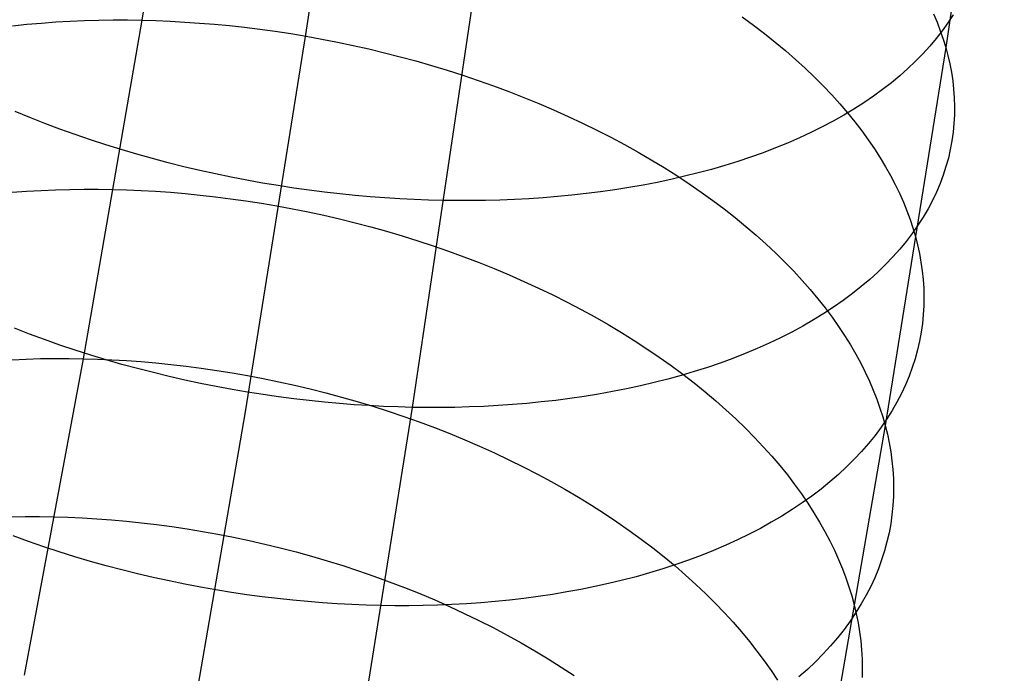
# Model space of a CAD drawing. Extents: x -37 to 483, y -973 to -253.
# Tile 99 of 197: x 405 to 424, y -917 to -904. Entities that reach past the tile are written whole.
import ezdxf

# ---------------------------------------------------------------- set-up
doc = ezdxf.new("R2010")
doc.units = 0
doc.layers.add('PREDEFINITO', color=7, linetype='CONTINUOUS')

msp = doc.modelspace()

# ---------------------------------------------------------------- linework, layer by layer
at = {"layer": 'PREDEFINITO'}
for p, q in [((411.686, -896.608, 101.506), (410.53, -904.415, 105.46)), ((424.339, -896.842, 103.918), (423.181, -904.666, 107.88)), ((408.422, -897.044, 115.304), (407.29, -904.129, 119.191)), ((413.85, -903.602, 91.471), (412.637, -911.786, 95.615)), ((419.158, -904.063, 115.038), (419.383, -904.227, 114.865)), ((422.94, -904.003, 108.755), (423.011, -904.171, 108.535)), ((423.326, -904.026, 101.063), (423.222, -904.184, 100.812)), ((404.738, -904.239, 118.488), (405.023, -904.21, 118.588)), ((405.023, -904.21, 118.588), (405.308, -904.185, 118.683)), ((405.308, -904.185, 118.683), (405.593, -904.164, 118.772)), ((405.593, -904.164, 118.772), (405.878, -904.148, 118.856)), ((405.878, -904.148, 118.856), (406.162, -904.136, 118.934)), ((407.29, -904.129, 119.191), (406.134, -910.824, 123.168)), ((406.162, -904.136, 118.934), (406.446, -904.128, 119.006)), ((406.446, -904.128, 119.006), (406.728, -904.125, 119.073)), ((406.728, -904.125, 119.073), (407.01, -904.125, 119.135)), ((407.01, -904.125, 119.135), (407.29, -904.129, 119.191)), ((407.29, -904.129, 119.191), (407.572, -904.137, 119.243)), ((407.572, -904.137, 119.243), (407.856, -904.149, 119.29)), ((407.856, -904.149, 119.29), (408.144, -904.165, 119.332)), ((408.144, -904.165, 119.332), (408.435, -904.185, 119.37)), ((408.435, -904.185, 119.37), (408.729, -904.209, 119.403)), ((408.729, -904.209, 119.403), (409.026, -904.237, 119.432)), ((409.026, -904.237, 119.432), (409.325, -904.27, 119.454)), ((409.325, -904.27, 119.454), (409.626, -904.307, 119.472)), ((409.626, -904.307, 119.472), (409.929, -904.349, 119.484)), ((419.383, -904.227, 114.865), (419.602, -904.394, 114.688)), ((423.011, -904.171, 108.535), (423.074, -904.337, 108.316)), ((423.222, -904.184, 100.812), (423.111, -904.339, 100.562)), ((410.53, -904.415, 105.46), (409.337, -911.877, 109.553)), ((409.929, -904.349, 119.484), (410.235, -904.395, 119.491)), ((410.235, -904.395, 119.491), (410.542, -904.446, 119.492)), ((410.542, -904.446, 119.492), (410.85, -904.502, 119.487)), ((410.85, -904.502, 119.487), (411.159, -904.562, 119.477)), ((419.602, -904.394, 114.688), (419.813, -904.563, 114.507)), ((422.992, -904.493, 100.313), (422.864, -904.645, 100.065)), ((423.111, -904.339, 100.562), (422.992, -904.493, 100.313)), ((423.074, -904.337, 108.316), (423.131, -904.502, 108.098)), ((423.131, -904.502, 108.098), (423.181, -904.666, 107.88)), ((411.159, -904.562, 119.477), (411.469, -904.627, 119.46)), ((411.469, -904.627, 119.46), (411.779, -904.697, 119.437)), ((411.779, -904.697, 119.437), (412.09, -904.772, 119.408)), ((419.813, -904.563, 114.507), (420.018, -904.733, 114.322)), ((423.181, -904.666, 107.88), (421.985, -912.146, 111.982)), ((422.864, -904.645, 100.065), (422.729, -904.794, 99.819)), ((423.181, -904.666, 107.88), (423.224, -904.83, 107.661)), ((412.09, -904.772, 119.408), (412.4, -904.851, 119.373)), ((412.4, -904.851, 119.373), (412.711, -904.935, 119.332)), ((420.018, -904.733, 114.322), (420.215, -904.905, 114.133)), ((422.729, -904.794, 99.819), (422.585, -904.941, 99.575)), ((423.224, -904.83, 107.661), (423.262, -904.994, 107.438)), ((412.711, -904.935, 119.332), (413.02, -905.024, 119.284)), ((413.02, -905.024, 119.284), (413.328, -905.118, 119.23)), ((420.215, -904.905, 114.133), (420.404, -905.079, 113.941)), ((420.404, -905.079, 113.941), (420.587, -905.253, 113.745)), ((422.434, -905.086, 99.332), (422.275, -905.227, 99.093)), ((422.585, -904.941, 99.575), (422.434, -905.086, 99.332)), ((423.262, -904.994, 107.438), (423.294, -905.16, 107.213)), ((413.328, -905.118, 119.23), (413.635, -905.216, 119.169)), ((413.635, -905.216, 119.169), (413.941, -905.319, 119.102)), ((420.587, -905.253, 113.745), (420.762, -905.429, 113.547)), ((422.275, -905.227, 99.093), (422.108, -905.366, 98.855)), ((423.294, -905.16, 107.213), (423.319, -905.327, 106.985)), ((413.941, -905.319, 119.102), (414.244, -905.427, 119.029)), ((414.244, -905.427, 119.029), (414.545, -905.539, 118.949)), ((420.762, -905.429, 113.547), (420.929, -905.605, 113.345)), ((422.108, -905.366, 98.855), (421.933, -905.501, 98.621)), ((423.319, -905.327, 106.985), (423.338, -905.495, 106.755)), ((414.545, -905.539, 118.949), (414.844, -905.656, 118.863)), ((414.844, -905.656, 118.863), (415.139, -905.777, 118.77)), ((420.929, -905.605, 113.345), (421.089, -905.783, 113.141)), ((421.752, -905.633, 98.39), (421.563, -905.762, 98.162)), ((421.933, -905.501, 98.621), (421.752, -905.633, 98.39)), ((423.338, -905.495, 106.755), (423.35, -905.664, 106.522)), ((423.35, -905.664, 106.522), (423.355, -905.833, 106.286)), ((415.139, -905.777, 118.77), (415.432, -905.902, 118.671)), ((421.089, -905.783, 113.141), (421.241, -905.96, 112.935)), ((421.563, -905.762, 98.162), (421.367, -905.887, 97.938)), ((423.355, -905.833, 106.286), (423.353, -906.003, 106.048)), ((405.082, -906.054, 94.134), (404.792, -905.934, 94.244)), ((405.375, -906.17, 94.03), (405.082, -906.054, 94.134)), ((415.432, -905.902, 118.671), (415.72, -906.031, 118.566)), ((415.72, -906.031, 118.566), (416.005, -906.165, 118.455)), ((421.164, -906.009, 97.717), (420.955, -906.127, 97.501)), ((421.367, -905.887, 97.938), (421.164, -906.009, 97.717)), ((421.241, -905.96, 112.935), (421.385, -906.138, 112.727)), ((423.353, -906.003, 106.048), (423.344, -906.173, 105.808)), ((405.672, -906.282, 93.933), (405.375, -906.17, 94.03)), ((416.005, -906.165, 118.455), (416.286, -906.302, 118.338)), ((420.739, -906.241, 97.288), (420.517, -906.351, 97.08)), ((420.955, -906.127, 97.501), (420.739, -906.241, 97.288)), ((421.385, -906.138, 112.727), (421.522, -906.316, 112.517)), ((423.344, -906.173, 105.808), (423.328, -906.344, 105.566)), ((405.972, -906.39, 93.842), (405.672, -906.282, 93.933)), ((406.275, -906.494, 93.758), (405.972, -906.39, 93.842)), ((416.286, -906.302, 118.338), (416.562, -906.443, 118.215)), ((416.562, -906.443, 118.215), (416.834, -906.588, 118.086)), ((420.517, -906.351, 97.08), (420.289, -906.457, 96.877)), ((421.522, -906.316, 112.517), (421.651, -906.494, 112.305)), ((423.328, -906.344, 105.566), (423.304, -906.514, 105.323)), ((406.579, -906.593, 93.68), (406.275, -906.494, 93.758)), ((406.886, -906.689, 93.609), (406.579, -906.593, 93.68)), ((416.834, -906.588, 118.086), (417.1, -906.737, 117.951)), ((420.056, -906.558, 96.678), (419.817, -906.656, 96.485)), ((420.289, -906.457, 96.877), (420.056, -906.558, 96.678)), ((421.651, -906.494, 112.305), (421.772, -906.672, 112.092)), ((423.304, -906.514, 105.323), (423.272, -906.685, 105.078)), ((407.194, -906.78, 93.544), (406.886, -906.689, 93.609)), ((407.503, -906.866, 93.486), (407.194, -906.78, 93.544)), ((417.1, -906.737, 117.951), (417.361, -906.889, 117.81)), ((419.325, -906.838, 96.113), (419.072, -906.923, 95.935)), ((419.573, -906.749, 96.296), (419.325, -906.838, 96.113)), ((419.817, -906.656, 96.485), (419.573, -906.749, 96.296)), ((421.772, -906.672, 112.092), (421.886, -906.849, 111.877)), ((423.272, -906.685, 105.078), (423.233, -906.855, 104.831)), ((407.814, -906.949, 93.435), (407.503, -906.866, 93.486)), ((408.125, -907.026, 93.39), (407.814, -906.949, 93.435)), ((408.436, -907.1, 93.352), (408.125, -907.026, 93.39)), ((417.361, -906.889, 117.81), (417.617, -907.044, 117.664)), ((418.815, -907.003, 95.763), (418.553, -907.079, 95.596)), ((419.072, -906.923, 95.935), (418.815, -907.003, 95.763)), ((421.886, -906.849, 111.877), (421.992, -907.026, 111.662)), ((421.992, -907.026, 111.662), (422.091, -907.203, 111.446)), ((423.186, -907.024, 104.584), (423.131, -907.193, 104.335)), ((423.233, -906.855, 104.831), (423.186, -907.024, 104.584)), ((408.748, -907.169, 93.32), (408.436, -907.1, 93.352)), ((409.059, -907.234, 93.295), (408.748, -907.169, 93.32)), ((417.617, -907.044, 117.664), (417.867, -907.202, 117.513)), ((418.02, -907.217, 95.279), (417.749, -907.279, 95.13)), ((417.867, -907.202, 117.513), (418.11, -907.363, 117.357)), ((418.289, -907.15, 95.435), (418.02, -907.217, 95.279)), ((418.553, -907.079, 95.596), (418.289, -907.15, 95.435)), ((422.091, -907.203, 111.446), (422.183, -907.378, 111.229)), ((423.131, -907.193, 104.335), (423.068, -907.362, 104.086)), ((409.37, -907.294, 93.275), (409.059, -907.234, 93.295)), ((409.679, -907.35, 93.262), (409.37, -907.294, 93.275)), ((409.988, -907.401, 93.255), (409.679, -907.35, 93.262)), ((410.295, -907.448, 93.254), (409.988, -907.401, 93.255)), ((417.199, -907.39, 94.849), (416.921, -907.439, 94.717)), ((417.476, -907.337, 94.986), (417.199, -907.39, 94.849)), ((417.749, -907.279, 95.13), (417.476, -907.337, 94.986)), ((418.11, -907.363, 117.357), (418.348, -907.527, 117.196)), ((422.183, -907.378, 111.229), (422.267, -907.553, 111.012)), ((423.068, -907.362, 104.086), (422.997, -907.529, 103.837)), ((404.73, -907.533, 120.672), (405.015, -907.512, 120.761)), ((405.015, -907.512, 120.761), (405.3, -907.496, 120.845)), ((405.3, -907.496, 120.845), (405.584, -907.484, 120.922)), ((405.584, -907.484, 120.922), (405.868, -907.476, 120.995)), ((405.868, -907.476, 120.995), (406.151, -907.472, 121.062)), ((406.151, -907.472, 121.062), (406.432, -907.472, 121.123)), ((406.432, -907.472, 121.123), (406.712, -907.476, 121.18)), ((406.712, -907.476, 121.18), (406.993, -907.484, 121.231)), ((406.993, -907.484, 121.231), (407.278, -907.497, 121.279)), ((407.278, -907.497, 121.279), (407.566, -907.513, 121.321)), ((407.566, -907.513, 121.321), (407.857, -907.533, 121.36)), ((407.857, -907.533, 121.36), (408.15, -907.558, 121.393)), ((408.15, -907.558, 121.393), (408.447, -907.587, 121.422)), ((408.447, -907.587, 121.422), (408.746, -907.621, 121.445)), ((408.746, -907.621, 121.445), (409.047, -907.659, 121.463)), ((410.601, -907.491, 93.259), (410.295, -907.448, 93.254)), ((410.905, -907.53, 93.27), (410.601, -907.491, 93.259)), ((411.207, -907.564, 93.286), (410.905, -907.53, 93.27)), ((411.506, -907.594, 93.307), (411.207, -907.564, 93.286)), ((411.803, -907.62, 93.334), (411.506, -907.594, 93.307)), ((412.097, -907.643, 93.366), (411.803, -907.62, 93.334)), ((415.509, -907.618, 94.148), (415.224, -907.641, 94.053)), ((415.793, -907.591, 94.25), (415.509, -907.618, 94.148)), ((416.077, -907.559, 94.358), (415.793, -907.591, 94.25)), ((416.36, -907.523, 94.472), (416.077, -907.559, 94.358)), ((416.641, -907.483, 94.591), (416.36, -907.523, 94.472)), ((416.921, -907.439, 94.717), (416.641, -907.483, 94.591)), ((418.348, -907.527, 117.196), (418.579, -907.693, 117.03)), ((422.267, -907.553, 111.012), (422.344, -907.726, 110.795)), ((422.997, -907.529, 103.837), (422.918, -907.695, 103.587)), ((409.047, -907.659, 121.463), (409.35, -907.702, 121.476)), ((409.35, -907.702, 121.476), (409.655, -907.75, 121.484)), ((409.655, -907.75, 121.484), (409.962, -907.802, 121.485)), ((409.962, -907.802, 121.485), (410.269, -907.859, 121.481)), ((412.389, -907.661, 93.403), (412.097, -907.643, 93.366)), ((412.677, -907.676, 93.445), (412.389, -907.661, 93.403)), ((412.961, -907.686, 93.492), (412.677, -907.676, 93.445)), ((413.243, -907.694, 93.543), (412.961, -907.686, 93.492)), ((413.523, -907.697, 93.599), (413.243, -907.694, 93.543)), ((413.805, -907.697, 93.661), (413.523, -907.697, 93.599)), ((414.087, -907.694, 93.728), (413.805, -907.697, 93.661)), ((414.371, -907.686, 93.8), (414.087, -907.694, 93.728)), ((414.655, -907.675, 93.879), (414.371, -907.686, 93.8)), ((414.94, -907.66, 93.963), (414.655, -907.675, 93.879)), ((415.224, -907.641, 94.053), (414.94, -907.66, 93.963)), ((418.579, -907.693, 117.03), (418.804, -907.862, 116.86)), ((422.344, -907.726, 110.795), (422.413, -907.898, 110.578)), ((422.918, -907.695, 103.587), (422.831, -907.86, 103.337)), ((410.269, -907.859, 121.481), (410.578, -907.921, 121.472)), ((410.578, -907.921, 121.472), (410.888, -907.988, 121.456)), ((410.888, -907.988, 121.456), (411.198, -908.059, 121.434)), ((418.804, -907.862, 116.86), (419.021, -908.033, 116.685)), ((422.413, -907.898, 110.578), (422.476, -908.069, 110.362)), ((422.831, -907.86, 103.337), (422.735, -908.023, 103.088)), ((411.198, -908.059, 121.434), (411.508, -908.136, 121.407)), ((411.508, -908.136, 121.407), (411.818, -908.217, 121.373)), ((419.021, -908.033, 116.685), (419.232, -908.206, 116.506)), ((422.476, -908.069, 110.362), (422.532, -908.238, 110.145)), ((422.632, -908.185, 102.839), (422.52, -908.345, 102.591)), ((422.735, -908.023, 103.088), (422.632, -908.185, 102.839)), ((411.818, -908.217, 121.373), (412.128, -908.303, 121.332)), ((412.128, -908.303, 121.332), (412.437, -908.395, 121.286)), ((412.437, -908.395, 121.286), (412.745, -908.491, 121.233)), ((419.232, -908.206, 116.506), (419.436, -908.381, 116.324)), ((419.436, -908.381, 116.324), (419.632, -908.557, 116.137)), ((422.52, -908.345, 102.591), (422.4, -908.503, 102.344)), ((422.532, -908.238, 110.145), (422.581, -908.406, 109.93)), ((412.745, -908.491, 121.233), (413.052, -908.591, 121.174)), ((413.052, -908.591, 121.174), (413.357, -908.697, 121.109)), ((419.632, -908.557, 116.137), (419.821, -908.735, 115.947)), ((422.4, -908.503, 102.344), (422.272, -908.659, 102.098)), ((422.581, -908.406, 109.93), (422.624, -908.574, 109.713)), ((422.624, -908.574, 109.713), (422.661, -908.743, 109.493)), ((413.357, -908.697, 121.109), (413.659, -908.807, 121.037)), ((419.821, -908.735, 115.947), (420.003, -908.914, 115.754)), ((422.272, -908.659, 102.098), (422.136, -908.812, 101.854)), ((422.661, -908.743, 109.493), (422.692, -908.913, 109.27)), ((413.659, -908.807, 121.037), (413.96, -908.922, 120.959)), ((413.96, -908.922, 120.959), (414.258, -909.042, 120.874)), ((420.003, -908.914, 115.754), (420.177, -909.094, 115.558)), ((421.991, -908.963, 101.612), (421.839, -909.111, 101.372)), ((422.136, -908.812, 101.854), (421.991, -908.963, 101.612)), ((422.692, -908.913, 109.27), (422.717, -909.084, 109.045)), ((414.258, -909.042, 120.874), (414.553, -909.165, 120.783)), ((414.553, -909.165, 120.783), (414.845, -909.294, 120.686)), ((420.177, -909.094, 115.558), (420.344, -909.275, 115.359)), ((421.839, -909.111, 101.372), (421.68, -909.256, 101.134)), ((422.717, -909.084, 109.045), (422.735, -909.257, 108.816)), ((414.845, -909.294, 120.686), (415.133, -909.426, 120.583)), ((420.344, -909.275, 115.359), (420.503, -909.456, 115.157)), ((421.68, -909.256, 101.134), (421.512, -909.398, 100.898)), ((422.735, -909.257, 108.816), (422.746, -909.43, 108.585)), ((415.133, -909.426, 120.583), (415.417, -909.563, 120.474)), ((415.417, -909.563, 120.474), (415.697, -909.704, 120.359)), ((420.503, -909.456, 115.157), (420.654, -909.638, 114.954)), ((421.337, -909.537, 100.666), (421.155, -909.672, 100.436)), ((421.512, -909.398, 100.898), (421.337, -909.537, 100.666)), ((422.746, -909.43, 108.585), (422.75, -909.603, 108.352)), ((415.697, -909.704, 120.359), (415.973, -909.849, 120.238)), ((420.654, -909.638, 114.954), (420.798, -909.821, 114.748)), ((421.155, -909.672, 100.436), (420.965, -909.805, 100.21)), ((422.75, -909.603, 108.352), (422.748, -909.777, 108.117)), ((415.973, -909.849, 120.238), (416.244, -909.998, 120.111)), ((420.769, -909.933, 99.987), (420.566, -910.058, 99.768)), ((420.965, -909.805, 100.21), (420.769, -909.933, 99.987)), ((420.798, -909.821, 114.748), (420.934, -910.003, 114.54)), ((422.738, -909.952, 107.879), (422.721, -910.127, 107.64)), ((422.748, -909.777, 108.117), (422.738, -909.952, 107.879)), ((416.244, -909.998, 120.111), (416.509, -910.15, 119.978)), ((416.509, -910.15, 119.978), (416.77, -910.305, 119.84)), ((420.566, -910.058, 99.768), (420.356, -910.179, 99.553)), ((420.934, -910.003, 114.54), (421.062, -910.186, 114.331)), ((422.721, -910.127, 107.64), (422.697, -910.302, 107.398)), ((405.071, -910.336, 95.985), (404.775, -910.221, 96.081)), ((405.371, -910.447, 95.896), (405.071, -910.336, 95.985)), ((416.77, -910.305, 119.84), (417.025, -910.464, 119.696)), ((420.14, -910.296, 99.342), (419.917, -910.409, 99.136)), ((420.356, -910.179, 99.553), (420.14, -910.296, 99.342)), ((421.062, -910.186, 114.331), (421.183, -910.368, 114.12)), ((422.697, -910.302, 107.398), (422.664, -910.476, 107.156)), ((405.673, -910.553, 95.813), (405.371, -910.447, 95.896)), ((417.025, -910.464, 119.696), (417.274, -910.626, 119.548)), ((419.689, -910.517, 98.934), (419.455, -910.622, 98.737)), ((419.917, -910.409, 99.136), (419.689, -910.517, 98.934)), ((421.183, -910.368, 114.12), (421.296, -910.55, 113.908)), ((422.664, -910.476, 107.156), (422.624, -910.651, 106.912)), ((405.977, -910.656, 95.737), (405.673, -910.553, 95.813)), ((406.283, -910.753, 95.667), (405.977, -910.656, 95.737)), ((417.274, -910.626, 119.548), (417.517, -910.792, 119.394)), ((419.216, -910.722, 98.544), (418.972, -910.817, 98.357)), ((419.455, -910.622, 98.737), (419.216, -910.722, 98.544)), ((421.296, -910.55, 113.908), (421.402, -910.731, 113.695)), ((421.402, -910.731, 113.695), (421.5, -910.912, 113.481)), ((422.624, -910.651, 106.912), (422.577, -910.825, 106.667)), ((404.722, -910.843, 122.833), (405.006, -910.831, 122.911)), ((406.134, -910.824, 123.168), (404.966, -917.081, 127.2)), ((405.006, -910.831, 122.911), (405.29, -910.823, 122.983)), ((405.29, -910.823, 122.983), (405.573, -910.819, 123.05)), ((405.573, -910.819, 123.05), (405.854, -910.819, 123.112)), ((405.854, -910.819, 123.112), (406.134, -910.824, 123.168)), ((406.134, -910.824, 123.168), (406.416, -910.832, 123.22)), ((406.591, -910.847, 95.604), (406.283, -910.753, 95.667)), ((406.416, -910.832, 123.22), (406.7, -910.845, 123.267)), ((406.9, -910.936, 95.547), (406.591, -910.847, 95.604)), ((406.7, -910.845, 123.267), (406.988, -910.861, 123.311)), ((406.988, -910.861, 123.311), (407.279, -910.882, 123.349)), ((407.279, -910.882, 123.349), (407.572, -910.908, 123.383)), ((407.572, -910.908, 123.383), (407.869, -910.938, 123.412)), ((417.517, -910.792, 119.394), (417.754, -910.959, 119.235)), ((418.723, -910.909, 98.175), (418.47, -910.996, 97.998)), ((418.972, -910.817, 98.357), (418.723, -910.909, 98.175)), ((421.5, -910.912, 113.481), (421.591, -911.092, 113.267)), ((422.577, -910.825, 106.667), (422.521, -910.998, 106.421)), ((407.21, -911.02, 95.497), (406.9, -910.936, 95.547)), ((407.521, -911.1, 95.453), (407.21, -911.02, 95.497)), ((407.832, -911.176, 95.416), (407.521, -911.1, 95.453)), ((407.869, -910.938, 123.412), (408.167, -910.972, 123.436)), ((408.167, -910.972, 123.436), (408.468, -911.011, 123.455)), ((408.468, -911.011, 123.455), (408.772, -911.055, 123.468)), ((408.772, -911.055, 123.468), (409.076, -911.104, 123.476)), ((409.076, -911.104, 123.476), (409.383, -911.158, 123.479)), ((417.754, -910.959, 119.235), (417.984, -911.13, 119.072)), ((418.212, -911.078, 97.827), (417.951, -911.155, 97.661)), ((418.47, -910.996, 97.998), (418.212, -911.078, 97.827)), ((421.591, -911.092, 113.267), (421.674, -911.271, 113.053)), ((422.521, -910.998, 106.421), (422.457, -911.171, 106.174)), ((408.144, -911.247, 95.385), (407.832, -911.176, 95.416)), ((408.455, -911.313, 95.36), (408.144, -911.247, 95.385)), ((408.765, -911.375, 95.342), (408.455, -911.313, 95.36)), ((409.383, -911.158, 123.479), (409.69, -911.216, 123.476)), ((409.69, -911.216, 123.476), (409.999, -911.28, 123.467)), ((409.999, -911.28, 123.467), (410.308, -911.348, 123.452)), ((417.417, -911.297, 97.346), (417.146, -911.361, 97.197)), ((417.686, -911.228, 97.501), (417.417, -911.297, 97.346)), ((417.951, -911.155, 97.661), (417.686, -911.228, 97.501)), ((417.984, -911.13, 119.072), (418.208, -911.303, 118.904)), ((418.208, -911.303, 118.904), (418.425, -911.478, 118.732)), ((421.674, -911.271, 113.053), (421.75, -911.448, 112.838)), ((422.457, -911.171, 106.174), (422.386, -911.342, 105.927)), ((409.075, -911.432, 95.33), (408.765, -911.375, 95.342)), ((409.383, -911.485, 95.323), (409.075, -911.432, 95.33)), ((409.691, -911.533, 95.323), (409.383, -911.485, 95.323)), ((410.308, -911.348, 123.452), (410.618, -911.421, 123.432)), ((410.618, -911.421, 123.432), (410.928, -911.5, 123.405)), ((410.928, -911.5, 123.405), (411.238, -911.583, 123.372)), ((416.596, -911.475, 96.918), (416.317, -911.525, 96.786)), ((416.872, -911.42, 97.055), (416.596, -911.475, 96.918)), ((417.146, -911.361, 97.197), (416.872, -911.42, 97.055)), ((418.425, -911.478, 118.732), (418.635, -911.655, 118.555)), ((421.75, -911.448, 112.838), (421.819, -911.625, 112.623)), ((422.306, -911.513, 105.679), (422.218, -911.682, 105.432)), ((422.386, -911.342, 105.927), (422.306, -911.513, 105.679)), ((409.996, -911.577, 95.328), (409.691, -911.533, 95.323)), ((410.3, -911.617, 95.34), (409.996, -911.577, 95.328)), ((410.602, -911.652, 95.356), (410.3, -911.617, 95.34)), ((410.901, -911.684, 95.378), (410.602, -911.652, 95.356)), ((411.198, -911.711, 95.405), (410.901, -911.684, 95.378)), ((411.238, -911.583, 123.372), (411.548, -911.671, 123.333)), ((411.548, -911.671, 123.333), (411.856, -911.765, 123.288)), ((415.188, -911.68, 96.322), (414.904, -911.708, 96.22)), ((415.472, -911.648, 96.429), (415.188, -911.68, 96.322)), ((415.755, -911.612, 96.542), (415.472, -911.648, 96.429)), ((416.037, -911.57, 96.661), (415.755, -911.612, 96.542)), ((416.317, -911.525, 96.786), (416.037, -911.57, 96.661)), ((418.635, -911.655, 118.555), (418.838, -911.834, 118.375)), ((421.819, -911.625, 112.623), (421.882, -911.8, 112.409)), ((422.218, -911.682, 105.432), (422.122, -911.849, 105.185)), ((409.337, -911.877, 109.553), (408.115, -918.953, 113.757)), ((411.492, -911.733, 95.438), (411.198, -911.711, 95.405)), ((412.637, -911.786, 95.615), (411.383, -919.625, 99.915)), ((411.783, -911.752, 95.475), (411.492, -911.733, 95.438)), ((412.071, -911.767, 95.517), (411.783, -911.752, 95.475)), ((411.856, -911.765, 123.288), (412.164, -911.863, 123.237)), ((412.356, -911.778, 95.564), (412.071, -911.767, 95.517)), ((412.164, -911.863, 123.237), (412.47, -911.966, 123.179)), ((412.637, -911.786, 95.615), (412.356, -911.778, 95.564)), ((412.917, -911.79, 95.672), (412.637, -911.786, 95.615)), ((413.199, -911.79, 95.733), (412.917, -911.79, 95.672)), ((413.482, -911.786, 95.8), (413.199, -911.79, 95.733)), ((413.765, -911.779, 95.873), (413.482, -911.786, 95.8)), ((414.05, -911.767, 95.951), (413.765, -911.779, 95.873)), ((414.334, -911.752, 96.035), (414.05, -911.767, 95.951)), ((414.619, -911.732, 96.125), (414.334, -911.752, 96.035)), ((414.904, -911.708, 96.22), (414.619, -911.732, 96.125)), ((418.838, -911.834, 118.375), (419.034, -912.015, 118.191)), ((421.882, -911.8, 112.409), (421.937, -911.974, 112.195)), ((422.122, -911.849, 105.185), (422.018, -912.015, 104.938)), ((412.47, -911.966, 123.179), (412.774, -912.075, 123.115)), ((412.774, -912.075, 123.115), (413.077, -912.187, 123.045)), ((419.034, -912.015, 118.191), (419.222, -912.197, 118.004)), ((422.018, -912.015, 104.938), (421.905, -912.179, 104.693)), ((421.937, -911.974, 112.195), (421.985, -912.146, 111.982)), ((413.077, -912.187, 123.045), (413.377, -912.305, 122.969)), ((419.222, -912.197, 118.004), (419.403, -912.381, 117.813)), ((421.985, -912.146, 111.982), (420.761, -919.239, 116.196)), ((421.905, -912.179, 104.693), (421.784, -912.341, 104.448)), ((421.985, -912.146, 111.982), (422.028, -912.318, 111.767)), ((413.377, -912.305, 122.969), (413.675, -912.428, 122.886)), ((413.675, -912.428, 122.886), (413.969, -912.555, 122.797)), ((419.403, -912.381, 117.813), (419.576, -912.565, 117.62)), ((421.784, -912.341, 104.448), (421.656, -912.5, 104.204)), ((422.028, -912.318, 111.767), (422.064, -912.491, 111.55)), ((413.969, -912.555, 122.797), (414.26, -912.686, 122.702)), ((419.576, -912.565, 117.62), (419.742, -912.751, 117.424)), ((421.519, -912.658, 103.962), (421.374, -912.812, 103.722)), ((421.656, -912.5, 104.204), (421.519, -912.658, 103.962)), ((422.064, -912.491, 111.55), (422.094, -912.665, 111.329)), ((422.094, -912.665, 111.329), (422.118, -912.841, 111.106)), ((414.26, -912.686, 122.702), (414.548, -912.822, 122.601)), ((414.548, -912.822, 122.601), (414.832, -912.962, 122.494)), ((419.742, -912.751, 117.424), (419.9, -912.937, 117.225)), ((421.374, -912.812, 103.722), (421.222, -912.964, 103.484)), ((422.118, -912.841, 111.106), (422.135, -913.017, 110.88)), ((414.832, -912.962, 122.494), (415.111, -913.106, 122.38)), ((419.9, -912.937, 117.225), (420.051, -913.123, 117.024)), ((421.222, -912.964, 103.484), (421.061, -913.113, 103.248)), ((422.135, -913.017, 110.88), (422.146, -913.195, 110.652)), ((415.111, -913.106, 122.38), (415.386, -913.255, 122.261)), ((415.386, -913.255, 122.261), (415.656, -913.407, 122.136)), ((420.051, -913.123, 117.024), (420.194, -913.31, 116.82)), ((420.893, -913.258, 103.014), (420.718, -913.401, 102.784)), ((421.061, -913.113, 103.248), (420.893, -913.258, 103.014)), ((422.146, -913.195, 110.652), (422.15, -913.372, 110.421)), ((415.656, -913.407, 122.136), (415.922, -913.563, 122.006)), ((420.194, -913.31, 116.82), (420.329, -913.497, 116.615)), ((420.718, -913.401, 102.784), (420.535, -913.54, 102.556)), ((422.15, -913.372, 110.421), (422.147, -913.551, 110.188)), ((415.922, -913.563, 122.006), (416.182, -913.722, 121.87)), ((420.329, -913.497, 116.615), (420.457, -913.684, 116.409)), ((420.535, -913.54, 102.556), (420.345, -913.675, 102.332)), ((422.147, -913.551, 110.188), (422.136, -913.73, 109.952)), ((416.182, -913.722, 121.87), (416.436, -913.885, 121.729)), ((420.148, -913.807, 102.111), (419.944, -913.935, 101.894)), ((420.345, -913.675, 102.332), (420.148, -913.807, 102.111)), ((420.457, -913.684, 116.409), (420.577, -913.871, 116.201)), ((422.136, -913.73, 109.952), (422.118, -913.909, 109.715)), ((404.706, -913.951, 124.999), (404.988, -913.947, 125.066)), ((404.988, -913.947, 125.066), (405.27, -913.948, 125.127)), ((405.27, -913.948, 125.127), (405.55, -913.952, 125.184)), ((405.55, -913.952, 125.184), (405.831, -913.961, 125.236)), ((405.831, -913.961, 125.236), (406.116, -913.974, 125.284)), ((406.116, -913.974, 125.284), (406.403, -913.991, 125.327)), ((406.403, -913.991, 125.327), (406.694, -914.012, 125.366)), ((406.694, -914.012, 125.366), (406.987, -914.038, 125.4)), ((406.987, -914.038, 125.4), (407.283, -914.069, 125.43)), ((416.436, -913.885, 121.729), (416.684, -914.051, 121.583)), ((419.944, -913.935, 101.894), (419.734, -914.059, 101.68)), ((420.577, -913.871, 116.201), (420.689, -914.057, 115.991)), ((422.118, -913.909, 109.715), (422.093, -914.088, 109.476)), ((407.283, -914.069, 125.43), (407.582, -914.105, 125.454)), ((407.582, -914.105, 125.454), (407.883, -914.145, 125.474)), ((407.883, -914.145, 125.474), (408.186, -914.19, 125.488)), ((408.186, -914.19, 125.488), (408.49, -914.24, 125.497)), ((416.684, -914.051, 121.583), (416.927, -914.22, 121.431)), ((416.927, -914.22, 121.431), (417.163, -914.392, 121.275)), ((419.517, -914.179, 101.471), (419.294, -914.294, 101.266)), ((419.734, -914.059, 101.68), (419.517, -914.179, 101.471)), ((420.689, -914.057, 115.991), (420.794, -914.243, 115.781)), ((422.093, -914.088, 109.476), (422.06, -914.267, 109.236)), ((405.051, -914.44, 97.946), (404.75, -914.33, 98.027)), ((408.49, -914.24, 125.497), (408.796, -914.295, 125.5)), ((408.796, -914.295, 125.5), (409.104, -914.355, 125.498)), ((409.104, -914.355, 125.498), (409.412, -914.42, 125.49)), ((409.412, -914.42, 125.49), (409.721, -914.49, 125.477)), ((417.163, -914.392, 121.275), (417.393, -914.567, 121.114)), ((419.066, -914.406, 101.066), (418.832, -914.513, 100.87)), ((419.294, -914.294, 101.266), (419.066, -914.406, 101.066)), ((420.794, -914.243, 115.781), (420.891, -914.428, 115.57)), ((420.891, -914.428, 115.57), (420.981, -914.612, 115.358)), ((422.06, -914.267, 109.236), (422.02, -914.446, 108.995)), ((405.355, -914.545, 97.871), (405.051, -914.44, 97.946)), ((405.661, -914.645, 97.803), (405.355, -914.545, 97.871)), ((409.721, -914.49, 125.477), (410.03, -914.565, 125.457)), ((410.03, -914.565, 125.457), (410.34, -914.645, 125.432)), ((417.393, -914.567, 121.114), (417.616, -914.744, 120.948)), ((418.592, -914.616, 100.679), (418.348, -914.714, 100.493)), ((418.832, -914.513, 100.87), (418.592, -914.616, 100.679)), ((420.981, -914.612, 115.358), (421.064, -914.796, 115.147)), ((421.971, -914.624, 108.752), (421.915, -914.802, 108.508)), ((422.02, -914.446, 108.995), (421.971, -914.624, 108.752)), ((405.968, -914.741, 97.741), (405.661, -914.645, 97.803)), ((406.277, -914.832, 97.685), (405.968, -914.741, 97.741)), ((410.34, -914.645, 125.432), (410.649, -914.73, 125.4)), ((410.649, -914.73, 125.4), (410.958, -914.821, 125.363)), ((410.958, -914.821, 125.363), (411.267, -914.917, 125.319)), ((417.616, -914.744, 120.948), (417.832, -914.923, 120.779)), ((418.098, -914.807, 100.312), (417.845, -914.896, 100.137)), ((418.348, -914.714, 100.493), (418.098, -914.807, 100.312)), ((421.064, -914.796, 115.147), (421.139, -914.978, 114.935)), ((421.915, -914.802, 108.508), (421.851, -914.979, 108.264)), ((406.587, -914.919, 97.636), (406.277, -914.832, 97.685)), ((406.897, -915.001, 97.594), (406.587, -914.919, 97.636)), ((407.208, -915.079, 97.557), (406.897, -915.001, 97.594)), ((411.267, -914.917, 125.319), (411.574, -915.017, 125.269)), ((417.587, -914.98, 99.966), (417.325, -915.06, 99.802)), ((417.845, -914.896, 100.137), (417.587, -914.98, 99.966)), ((417.832, -914.923, 120.779), (418.041, -915.105, 120.605)), ((421.139, -914.978, 114.935), (421.208, -915.159, 114.723)), ((421.851, -914.979, 108.264), (421.778, -915.155, 108.019)), ((407.519, -915.151, 97.527), (407.208, -915.079, 97.557)), ((407.83, -915.219, 97.504), (407.519, -915.151, 97.527)), ((411.574, -915.017, 125.269), (411.879, -915.123, 125.213)), ((411.879, -915.123, 125.213), (412.183, -915.234, 125.151)), ((416.791, -915.205, 99.489), (416.519, -915.27, 99.341)), ((417.06, -915.135, 99.643), (416.791, -915.205, 99.489)), ((417.325, -915.06, 99.802), (417.06, -915.135, 99.643)), ((418.041, -915.105, 120.605), (418.244, -915.288, 120.427)), ((421.208, -915.159, 114.723), (421.269, -915.338, 114.511)), ((421.778, -915.155, 108.019), (421.698, -915.329, 107.774)), ((408.14, -915.283, 97.486), (407.83, -915.219, 97.504)), ((408.449, -915.342, 97.475), (408.14, -915.283, 97.486)), ((408.757, -915.396, 97.469), (408.449, -915.342, 97.475)), ((409.064, -915.446, 97.469), (408.757, -915.396, 97.469)), ((412.183, -915.234, 125.151), (412.485, -915.35, 125.083)), ((412.485, -915.35, 125.083), (412.785, -915.47, 125.008)), ((415.969, -915.387, 99.063), (415.69, -915.438, 98.933)), ((416.245, -915.331, 99.199), (415.969, -915.387, 99.063)), ((416.519, -915.27, 99.341), (416.245, -915.331, 99.199)), ((418.244, -915.288, 120.427), (418.439, -915.473, 120.246)), ((421.269, -915.338, 114.511), (421.323, -915.516, 114.299)), ((421.698, -915.329, 107.774), (421.609, -915.502, 107.529)), ((409.37, -915.491, 97.475), (409.064, -915.446, 97.469)), ((409.673, -915.532, 97.487), (409.37, -915.491, 97.475)), ((409.975, -915.568, 97.504), (409.673, -915.532, 97.487)), ((410.274, -915.6, 97.527), (409.975, -915.568, 97.504)), ((410.571, -915.628, 97.554), (410.274, -915.6, 97.527)), ((412.785, -915.47, 125.008), (413.082, -915.596, 124.927)), ((413.082, -915.596, 124.927), (413.376, -915.726, 124.84)), ((414.561, -915.598, 98.47), (414.276, -915.626, 98.369)), ((414.845, -915.565, 98.577), (414.561, -915.598, 98.47)), ((415.128, -915.527, 98.689), (414.845, -915.565, 98.577)), ((415.41, -915.485, 98.808), (415.128, -915.527, 98.689)), ((415.69, -915.438, 98.933), (415.41, -915.485, 98.808)), ((418.439, -915.473, 120.246), (418.626, -915.66, 120.062)), ((421.323, -915.516, 114.299), (421.371, -915.692, 114.089)), ((421.609, -915.502, 107.529), (421.512, -915.674, 107.284)), ((410.865, -915.651, 97.587), (410.571, -915.628, 97.554)), ((411.156, -915.671, 97.625), (410.865, -915.651, 97.587)), ((411.444, -915.686, 97.667), (411.156, -915.671, 97.625)), ((411.728, -915.698, 97.714), (411.444, -915.686, 97.667)), ((412.009, -915.705, 97.765), (411.728, -915.698, 97.714)), ((412.29, -915.709, 97.821), (412.009, -915.705, 97.765)), ((412.571, -915.709, 97.883), (412.29, -915.709, 97.821)), ((412.854, -915.706, 97.95), (412.571, -915.709, 97.883)), ((413.138, -915.698, 98.022), (412.854, -915.706, 97.95)), ((413.422, -915.686, 98.1), (413.138, -915.698, 98.022)), ((413.376, -915.726, 124.84), (413.666, -915.86, 124.747)), ((413.707, -915.671, 98.184), (413.422, -915.686, 98.1)), ((413.991, -915.651, 98.274), (413.707, -915.671, 98.184)), ((414.276, -915.626, 98.369), (413.991, -915.651, 98.274)), ((418.626, -915.66, 120.062), (418.806, -915.848, 119.874)), ((421.371, -915.692, 114.089), (421.413, -915.868, 113.877)), ((421.512, -915.674, 107.284), (421.407, -915.844, 107.04)), ((413.666, -915.86, 124.747), (413.953, -916, 124.648)), ((418.806, -915.848, 119.874), (418.979, -916.037, 119.683)), ((421.407, -915.844, 107.04), (421.294, -916.012, 106.796)), ((421.413, -915.868, 113.877), (421.448, -916.046, 113.662)), ((413.953, -916, 124.648), (414.236, -916.143, 124.543)), ((414.236, -916.143, 124.543), (414.515, -916.291, 124.432)), ((418.979, -916.037, 119.683), (419.144, -916.226, 119.489)), ((421.173, -916.178, 106.553), (421.043, -916.342, 106.312)), ((421.294, -916.012, 106.796), (421.173, -916.178, 106.553)), ((421.448, -916.046, 113.662), (421.478, -916.225, 113.444)), ((414.515, -916.291, 124.432), (414.789, -916.443, 124.315)), ((419.144, -916.226, 119.489), (419.302, -916.417, 119.293)), ((421.043, -916.342, 106.312), (420.906, -916.503, 106.072)), ((421.478, -916.225, 113.444), (421.501, -916.404, 113.223)), ((414.789, -916.443, 124.315), (415.059, -916.599, 124.193)), ((419.302, -916.417, 119.293), (419.451, -916.608, 119.095)), ((420.906, -916.503, 106.072), (420.761, -916.661, 105.834)), ((421.501, -916.404, 113.223), (421.518, -916.585, 113)), ((415.059, -916.599, 124.193), (415.323, -916.758, 124.065)), ((415.323, -916.758, 124.065), (415.582, -916.922, 123.932)), ((419.451, -916.608, 119.095), (419.593, -916.799, 118.894)), ((420.761, -916.661, 105.834), (420.607, -916.817, 105.598)), ((421.518, -916.585, 113), (421.528, -916.767, 112.774)), ((421.528, -916.767, 112.774), (421.531, -916.949, 112.545)), ((415.582, -916.922, 123.932), (415.836, -917.089, 123.793)), ((419.593, -916.799, 118.894), (419.728, -916.991, 118.692)), ((420.607, -916.817, 105.598), (420.446, -916.969, 105.364)), ((421.531, -916.949, 112.545), (421.527, -917.132, 112.315)), ((419.728, -916.991, 118.692), (419.855, -917.182, 118.488)), ((420.446, -916.969, 105.364), (420.278, -917.118, 105.133))]:
    msp.add_line(p, q, dxfattribs=at)

doc.saveas('drawing.dxf')
